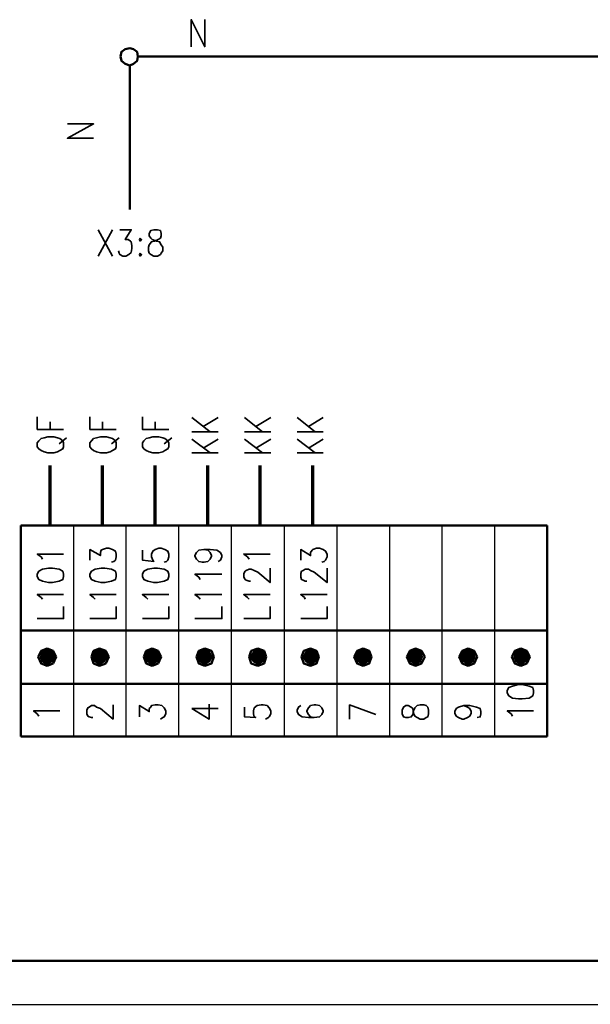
# Model space of a CAD drawing. Extents: x -832 to 0, y 8 to 596.
# Tile 2 of 18: x -644 to -580, y 8 to 119. Entities that reach past the tile are written whole.
import ezdxf

# ---------------------------------------------------------------- set-up
doc = ezdxf.new("R2010")
doc.units = 0
doc.layers.get('0').update_dxf_attribs({"lineweight": 25})

msp = doc.modelspace()

# ---------------------------------------------------------------- hatches: boundary and pattern name
at = {"transparency": 33554560}
for points in [[(-641.52, 47.67), (-640.93, 47.92), (-640.93, 47.07)], [(-640.93, 47.92), (-640.33, 47.67), (-640.93, 47.07)], [(-635.59, 47.67), (-635, 47.92), (-635, 47.07)], [(-635, 47.92), (-634.41, 47.67), (-635, 47.07)], [(-629.67, 47.67), (-629.07, 47.92), (-629.07, 47.07)], [(-629.07, 47.92), (-628.48, 47.67), (-629.07, 47.07)], [(-623.74, 47.67), (-623.15, 47.92), (-623.15, 47.07)], [(-623.15, 47.92), (-622.55, 47.67), (-623.15, 47.07)], [(-617.73, 47.67), (-617.14, 47.92), (-617.14, 47.07)], [(-617.14, 47.92), (-616.54, 47.67), (-617.14, 47.07)], [(-611.8, 47.67), (-611.21, 47.92), (-611.21, 47.07)], [(-611.21, 47.92), (-610.62, 47.67), (-611.21, 47.07)], [(-605.87, 47.67), (-605.28, 47.92), (-605.28, 47.07)], [(-605.28, 47.92), (-604.69, 47.67), (-605.28, 47.07)], [(-599.95, 47.67), (-599.36, 47.92), (-599.36, 47.07)], [(-599.36, 47.92), (-598.76, 47.67), (-599.36, 47.07)], [(-594.02, 47.67), (-593.43, 47.92), (-593.43, 47.07)], [(-593.43, 47.92), (-592.84, 47.67), (-593.43, 47.07)], [(-588.09, 47.67), (-587.5, 47.92), (-587.5, 47.07)], [(-587.5, 47.92), (-586.91, 47.67), (-587.5, 47.07)], [(-640.93, 47.07), (-641.52, 47.67), (-641.77, 47.07)], [(-640.93, 47.07), (-641.77, 47.07), (-641.52, 46.48)], [(-640.93, 47.07), (-640.93, 46.14), (-641.52, 46.48)], [(-640.93, 47.07), (-640.33, 47.67), (-640, 47.07)], [(-640.93, 47.07), (-640, 47.07), (-640.33, 46.48)], [(-640.93, 47.07), (-640.33, 46.48), (-640.93, 46.14)], [(-635, 47.07), (-635.59, 47.67), (-635.85, 47.07)], [(-635, 47.07), (-635.85, 47.07), (-635.59, 46.48)], [(-635, 47.07), (-635, 46.14), (-635.59, 46.48)], [(-635, 47.07), (-634.41, 47.67), (-634.07, 47.07)], [(-635, 47.07), (-634.07, 47.07), (-634.41, 46.48)], [(-635, 47.07), (-634.41, 46.48), (-635, 46.14)], [(-629.07, 47.07), (-629.67, 47.67), (-629.92, 47.07)], [(-629.07, 47.07), (-629.92, 47.07), (-629.67, 46.48)], [(-629.07, 47.07), (-629.07, 46.14), (-629.67, 46.48)], [(-629.07, 47.07), (-628.48, 47.67), (-628.14, 47.07)], [(-629.07, 47.07), (-628.14, 47.07), (-628.48, 46.48)], [(-629.07, 47.07), (-628.48, 46.48), (-629.07, 46.14)], [(-623.15, 47.07), (-623.74, 47.67), (-623.99, 47.07)], [(-623.15, 47.07), (-623.99, 47.07), (-623.74, 46.48)], [(-623.15, 47.07), (-623.15, 46.14), (-623.74, 46.48)], [(-623.15, 47.07), (-622.55, 47.67), (-622.22, 47.07)], [(-623.15, 47.07), (-622.22, 47.07), (-622.55, 46.48)], [(-623.15, 47.07), (-622.55, 46.48), (-623.15, 46.14)], [(-617.14, 47.07), (-617.73, 47.67), (-618.07, 47.07)], [(-617.14, 47.07), (-618.07, 47.07), (-617.73, 46.48)], [(-617.14, 47.07), (-617.14, 46.14), (-617.73, 46.48)], [(-617.14, 47.07), (-616.54, 47.67), (-616.29, 47.07)], [(-617.14, 47.07), (-616.29, 47.07), (-616.54, 46.48)], [(-617.14, 47.07), (-616.54, 46.48), (-617.14, 46.14)], [(-611.21, 47.07), (-611.8, 47.67), (-612.14, 47.07)], [(-611.21, 47.07), (-612.14, 47.07), (-611.8, 46.48)], [(-611.21, 47.07), (-611.21, 46.14), (-611.8, 46.48)], [(-611.21, 47.07), (-610.62, 47.67), (-610.36, 47.07)], [(-611.21, 47.07), (-610.36, 47.07), (-610.62, 46.48)], [(-611.21, 47.07), (-610.62, 46.48), (-611.21, 46.14)], [(-605.28, 47.07), (-605.87, 47.67), (-606.21, 47.07)], [(-605.28, 47.07), (-606.21, 47.07), (-605.87, 46.48)], [(-605.28, 47.07), (-605.28, 46.14), (-605.87, 46.48)], [(-605.28, 47.07), (-604.69, 47.67), (-604.44, 47.07)], [(-605.28, 47.07), (-604.44, 47.07), (-604.69, 46.48)], [(-605.28, 47.07), (-604.69, 46.48), (-605.28, 46.14)], [(-599.36, 47.07), (-599.95, 47.67), (-600.29, 47.07)], [(-599.36, 47.07), (-600.29, 47.07), (-599.95, 46.48)], [(-599.36, 47.07), (-599.36, 46.14), (-599.95, 46.48)], [(-599.36, 47.07), (-598.76, 47.67), (-598.51, 47.07)], [(-599.36, 47.07), (-598.51, 47.07), (-598.76, 46.48)], [(-599.36, 47.07), (-598.76, 46.48), (-599.36, 46.14)], [(-593.43, 47.07), (-594.02, 47.67), (-594.36, 47.07)], [(-593.43, 47.07), (-594.36, 47.07), (-594.02, 46.48)], [(-593.43, 47.07), (-593.43, 46.14), (-594.02, 46.48)], [(-593.43, 47.07), (-592.84, 47.67), (-592.58, 47.07)], [(-593.43, 47.07), (-592.58, 47.07), (-592.84, 46.48)], [(-593.43, 47.07), (-592.84, 46.48), (-593.43, 46.14)], [(-587.5, 47.07), (-588.09, 47.67), (-588.35, 47.07)], [(-587.5, 47.07), (-588.35, 47.07), (-588.09, 46.48)], [(-587.5, 47.07), (-587.5, 46.14), (-588.09, 46.48)], [(-587.5, 47.07), (-586.91, 47.67), (-586.57, 47.07)], [(-587.5, 47.07), (-586.57, 47.07), (-586.91, 46.48)], [(-587.5, 47.07), (-586.91, 46.48), (-587.5, 46.14)]]:
    msp.add_hatch(color=0, dxfattribs=at).paths.add_polyline_path(points, flags=0)

# ---------------------------------------------------------------- linework, layer by layer
msp.add_line((-831.93, 7.87), (0, 7.87))
at = {"color": 0, "lineweight": 35, "flags": 128}
for points in [[(-624.67, 115.91), (-624.67, 118.96), (-623.15, 115.91), (-623.15, 118.96)], [(-635.68, 105.58), (-638.64, 105.58), (-635.68, 107.19), (-638.64, 107.19)], [(-635.17, 95.25), (-633.56, 92.29)], [(-633.56, 95.25), (-635.17, 92.29)], [(-632.71, 95.25), (-631.44, 95.25), (-632.12, 94.15), (-631.78, 94.15), (-631.53, 93.98), (-631.44, 93.9), (-631.36, 93.47), (-631.36, 93.13), (-631.44, 92.71), (-631.7, 92.46), (-632.04, 92.29), (-632.38, 92.29), (-632.71, 92.46), (-632.8, 92.63), (-632.88, 92.88)], [(-628.9, 95.25), (-629.24, 95.17), (-629.41, 94.83), (-629.41, 94.57), (-629.24, 94.32), (-629.07, 94.15), (-628.57, 93.98), (-628.23, 93.9), (-628.06, 93.56), (-627.89, 93.3), (-627.89, 92.88), (-628.06, 92.63), (-628.14, 92.46), (-628.48, 92.29), (-628.9, 92.29), (-629.24, 92.46), (-629.41, 92.63), (-629.5, 92.88), (-629.5, 93.3), (-629.41, 93.56), (-629.16, 93.9), (-628.82, 93.98), (-628.4, 94.15), (-628.14, 94.32), (-628.06, 94.57), (-628.06, 94.83), (-628.14, 95.17), (-628.48, 95.25), (-628.9, 95.25)], [(-630.43, 94.32), (-630.51, 94.15), (-630.43, 93.98), (-630.26, 94.15), (-630.43, 94.32)], [(-630.43, 92.63), (-630.51, 92.46), (-630.43, 92.29), (-630.26, 92.46), (-630.43, 92.63)], [(-639.06, 72.73), (-642.03, 72.73), (-642.03, 74.17)], [(-640.59, 72.73), (-640.59, 73.58)], [(-633.14, 72.73), (-636.1, 72.73), (-636.1, 74.17)], [(-634.66, 72.73), (-634.66, 73.58)], [(-627.21, 72.73), (-630.17, 72.73), (-630.17, 74.17)], [(-628.73, 72.73), (-628.73, 73.58)], [(-624.59, 74.08), (-622.55, 72.47)], [(-623.32, 73.07), (-621.62, 74.08)], [(-618.66, 74.08), (-616.63, 72.47)], [(-617.39, 73.07), (-615.7, 74.08)], [(-612.73, 74.08), (-610.7, 72.47)], [(-611.46, 73.07), (-609.77, 74.08)], [(-624.59, 72.47), (-621.62, 72.47)], [(-618.66, 72.47), (-615.7, 72.47)], [(-612.73, 72.47), (-609.77, 72.47)], [(-642.03, 70.78), (-641.86, 70.53), (-641.6, 70.36), (-641.27, 70.19), (-640.84, 70.1), (-640.16, 70.1), (-639.74, 70.19), (-639.49, 70.36), (-639.15, 70.53), (-639.06, 70.78), (-639.06, 71.2), (-639.15, 71.46), (-639.49, 71.71), (-639.74, 71.8), (-640.16, 71.88), (-640.84, 71.88), (-641.27, 71.8), (-641.6, 71.71), (-641.86, 71.46), (-642.03, 71.2), (-642.03, 70.78)], [(-639.57, 71.12), (-638.73, 71.8)], [(-636.1, 70.78), (-635.93, 70.53), (-635.68, 70.36), (-635.34, 70.19), (-634.92, 70.1), (-634.24, 70.1), (-633.81, 70.19), (-633.56, 70.36), (-633.22, 70.53), (-633.14, 70.78), (-633.14, 71.2), (-633.22, 71.46), (-633.56, 71.71), (-633.81, 71.8), (-634.24, 71.88), (-634.92, 71.88), (-635.34, 71.8), (-635.68, 71.71), (-635.93, 71.46), (-636.1, 71.2), (-636.1, 70.78)], [(-633.65, 71.12), (-632.8, 71.8)], [(-630.17, 70.78), (-630, 70.53), (-629.75, 70.36), (-629.41, 70.19), (-628.99, 70.1), (-628.31, 70.1), (-627.89, 70.19), (-627.63, 70.36), (-627.3, 70.53), (-627.21, 70.78), (-627.21, 71.2), (-627.3, 71.46), (-627.63, 71.71), (-627.89, 71.8), (-628.31, 71.88), (-628.99, 71.88), (-629.41, 71.8), (-629.75, 71.71), (-630, 71.46), (-630.17, 71.2), (-630.17, 70.78)], [(-627.72, 71.12), (-626.87, 71.8)], [(-624.59, 71.63), (-622.55, 70.1)], [(-623.32, 70.61), (-621.62, 71.63)], [(-618.66, 71.63), (-616.63, 70.1)], [(-617.39, 70.61), (-615.7, 71.63)], [(-612.73, 71.63), (-610.7, 70.1)], [(-611.46, 70.61), (-609.77, 71.63)], [(-624.59, 70.1), (-621.62, 70.1)], [(-618.66, 70.1), (-615.7, 70.1)], [(-612.73, 70.1), (-609.77, 70.1)], [(-636.1, 58), (-636.1, 59.18), (-634.92, 58.5), (-634.92, 58.84), (-634.83, 59.1), (-634.66, 59.18), (-634.24, 59.35), (-633.98, 59.35), (-633.56, 59.18), (-633.22, 59.01), (-633.14, 58.67), (-633.14, 58.34), (-633.22, 58), (-633.39, 57.83), (-633.65, 57.74)], [(-630.17, 59.1), (-630.17, 58), (-628.9, 57.83), (-628.99, 58), (-629.16, 58.34), (-629.16, 58.67), (-628.99, 59.01), (-628.73, 59.18), (-628.31, 59.35), (-628.06, 59.35), (-627.63, 59.18), (-627.3, 59.01), (-627.21, 58.67), (-627.21, 58.34), (-627.3, 58), (-627.46, 57.83), (-627.72, 57.74)], [(-623.23, 59.18), (-622.81, 59.1), (-622.55, 58.84), (-622.38, 58.5), (-622.38, 58.42), (-622.55, 58.08), (-622.81, 57.83), (-623.23, 57.74), (-623.4, 57.74), (-623.82, 57.83), (-624.08, 58.08), (-624.25, 58.42), (-624.25, 58.5), (-624.08, 58.84), (-623.82, 59.1), (-623.23, 59.18), (-622.55, 59.18), (-621.79, 59.1), (-621.37, 58.84), (-621.2, 58.5), (-621.2, 58.34), (-621.37, 58), (-621.62, 57.83)], [(-612.31, 58), (-612.31, 59.18), (-611.21, 58.5), (-611.21, 58.84), (-611.04, 59.1), (-610.95, 59.18), (-610.53, 59.35), (-610.19, 59.35), (-609.77, 59.18), (-609.52, 59.01), (-609.35, 58.67), (-609.35, 58.34), (-609.52, 58), (-609.68, 57.83), (-609.94, 57.74)], [(-641.43, 58.08), (-641.6, 58.34), (-642.03, 58.67), (-639.06, 58.67)], [(-618.15, 58.08), (-618.32, 58.34), (-618.74, 58.67), (-615.78, 58.67)], [(-642.03, 56.13), (-641.86, 55.8), (-641.43, 55.63), (-640.76, 55.46), (-640.33, 55.46), (-639.57, 55.63), (-639.15, 55.8), (-639.06, 56.13), (-639.06, 56.39), (-639.15, 56.73), (-639.57, 56.98), (-640.33, 57.07), (-640.76, 57.07), (-641.43, 56.98), (-641.86, 56.73), (-642.03, 56.39), (-642.03, 56.13)], [(-636.1, 56.13), (-635.93, 55.8), (-635.51, 55.63), (-634.83, 55.46), (-634.41, 55.46), (-633.65, 55.63), (-633.22, 55.8), (-633.14, 56.13), (-633.14, 56.39), (-633.22, 56.73), (-633.65, 56.98), (-634.41, 57.07), (-634.83, 57.07), (-635.51, 56.98), (-635.93, 56.73), (-636.1, 56.39), (-636.1, 56.13)], [(-630.17, 56.13), (-630, 55.8), (-629.58, 55.63), (-628.9, 55.46), (-628.48, 55.46), (-627.72, 55.63), (-627.3, 55.8), (-627.21, 56.13), (-627.21, 56.39), (-627.3, 56.73), (-627.72, 56.98), (-628.48, 57.07), (-628.9, 57.07), (-629.58, 56.98), (-630, 56.73), (-630.17, 56.39), (-630.17, 56.13)], [(-617.98, 55.63), (-618.15, 55.63), (-618.49, 55.71), (-618.57, 55.8), (-618.74, 56.05), (-618.74, 56.47), (-618.57, 56.73), (-618.49, 56.81), (-618.15, 56.98), (-617.9, 56.98), (-617.56, 56.81), (-617.14, 56.64), (-615.78, 55.46), (-615.78, 57.07)], [(-611.63, 55.63), (-611.8, 55.63), (-612.06, 55.71), (-612.22, 55.8), (-612.31, 56.05), (-612.31, 56.47), (-612.22, 56.73), (-612.06, 56.81), (-611.8, 56.98), (-611.46, 56.98), (-611.21, 56.81), (-610.79, 56.64), (-609.35, 55.46), (-609.35, 57.07)], [(-623.65, 55.8), (-623.82, 56.05), (-624.25, 56.39), (-621.2, 56.39)], [(-641.43, 53.59), (-641.6, 53.76), (-642.03, 54.1), (-639.06, 54.1)], [(-635.51, 53.59), (-635.68, 53.76), (-636.1, 54.1), (-633.14, 54.1)], [(-629.58, 53.59), (-629.75, 53.76), (-630.17, 54.1), (-627.21, 54.1)], [(-623.65, 53.59), (-623.82, 53.76), (-624.25, 54.1), (-621.2, 54.1)], [(-618.15, 53.59), (-618.32, 53.76), (-618.74, 54.1), (-615.78, 54.1)], [(-611.8, 53.59), (-611.89, 53.76), (-612.31, 54.1), (-609.35, 54.1)], [(-642.03, 51.39), (-639.06, 51.39), (-639.06, 52.75)], [(-636.1, 51.39), (-633.14, 51.39), (-633.14, 52.75)], [(-630.17, 51.39), (-627.21, 51.39), (-627.21, 52.75)], [(-624.25, 51.39), (-621.2, 51.39), (-621.2, 52.75)], [(-618.74, 51.39), (-615.78, 51.39), (-615.78, 52.75)], [(-612.31, 51.39), (-609.35, 51.39), (-609.35, 52.75)], [(-589.03, 43.01), (-588.86, 42.67), (-588.43, 42.42), (-587.76, 42.33), (-587.33, 42.33), (-586.57, 42.42), (-586.15, 42.67), (-586.06, 43.01), (-586.06, 43.26), (-586.15, 43.6), (-586.57, 43.77), (-587.33, 43.94), (-587.76, 43.94), (-588.43, 43.77), (-588.86, 43.6), (-589.03, 43.26), (-589.03, 43.01)], [(-635.76, 40.22), (-635.93, 40.22), (-636.19, 40.3), (-636.35, 40.39), (-636.44, 40.64), (-636.44, 41.06), (-636.35, 41.32), (-636.19, 41.4), (-635.93, 41.57), (-635.59, 41.57), (-635.34, 41.4), (-634.92, 41.23), (-633.48, 40.05), (-633.48, 41.66)], [(-630.51, 40.3), (-630.51, 41.57), (-629.41, 40.89), (-629.41, 41.23), (-629.24, 41.4), (-629.16, 41.57), (-628.73, 41.66), (-628.4, 41.66), (-627.97, 41.57), (-627.72, 41.32), (-627.55, 40.98), (-627.55, 40.64), (-627.72, 40.3), (-627.89, 40.22), (-628.14, 40.05)], [(-624.59, 41.23), (-622.64, 40.05), (-622.64, 41.74)], [(-624.59, 41.23), (-621.62, 41.23)], [(-618.66, 41.4), (-618.66, 40.3), (-617.39, 40.22), (-617.56, 40.3), (-617.64, 40.64), (-617.64, 40.98), (-617.56, 41.32), (-617.22, 41.57), (-616.8, 41.66), (-616.54, 41.66), (-616.12, 41.57), (-615.87, 41.32), (-615.7, 40.98), (-615.7, 40.64), (-615.87, 40.3), (-615.95, 40.22), (-616.29, 40.05)], [(-612.31, 41.57), (-612.56, 41.4), (-612.73, 41.06), (-612.73, 40.89), (-612.56, 40.56), (-612.14, 40.3), (-611.46, 40.22), (-610.79, 40.22), (-610.19, 40.3), (-609.94, 40.56), (-609.77, 40.89), (-609.77, 40.98), (-609.94, 41.32), (-610.19, 41.57), (-610.62, 41.66), (-610.79, 41.66), (-611.21, 41.57), (-611.46, 41.32), (-611.63, 40.98), (-611.63, 40.89), (-611.46, 40.56), (-611.21, 40.3), (-610.79, 40.22)], [(-603.84, 40.56), (-606.81, 41.66), (-606.81, 40.05)], [(-600.88, 40.64), (-600.71, 40.3), (-600.46, 40.22), (-600.2, 40.22), (-599.86, 40.3), (-599.69, 40.56), (-599.61, 40.98), (-599.44, 41.32), (-599.19, 41.57), (-598.85, 41.66), (-598.42, 41.66), (-598.17, 41.57), (-598, 41.4), (-597.92, 41.06), (-597.92, 40.64), (-598, 40.3), (-598.17, 40.22), (-598.42, 40.05), (-598.85, 40.05), (-599.19, 40.22), (-599.44, 40.39), (-599.61, 40.72), (-599.69, 41.23), (-599.86, 41.4), (-600.2, 41.57), (-600.46, 41.57), (-600.71, 41.4), (-600.88, 41.06), (-600.88, 40.64)], [(-593.94, 41.57), (-593.51, 41.4), (-593.26, 41.23), (-593.09, 40.89), (-593.09, 40.72), (-593.26, 40.39), (-593.51, 40.22), (-593.94, 40.05), (-594.11, 40.05), (-594.53, 40.22), (-594.78, 40.39), (-594.95, 40.72), (-594.95, 40.89), (-594.78, 41.23), (-594.53, 41.4), (-593.94, 41.57), (-593.26, 41.57), (-592.5, 41.4), (-592.07, 41.23), (-591.99, 40.89), (-591.99, 40.64), (-592.07, 40.3), (-592.41, 40.22)], [(-641.86, 40.39), (-642.03, 40.64), (-642.45, 40.98), (-639.49, 40.98)], [(-588.43, 40.39), (-588.6, 40.64), (-589.03, 40.98), (-586.06, 40.98)]]:
    msp.add_lwpolyline(points, dxfattribs=at)
at = {"color": 0, "lineweight": 50, "flags": 128}
for points in [[(-630.68, 114.81), (-630.77, 115.32), (-631.19, 115.65), (-631.61, 115.74), (-632.12, 115.65), (-632.54, 115.32), (-632.63, 114.81), (-632.54, 114.3), (-632.12, 113.96), (-631.61, 113.79), (-631.19, 113.96), (-630.77, 114.3), (-630.68, 114.81)], [(-630.68, 114.81), (-351.11, 114.81)], [(-631.61, 97.54), (-631.61, 113.79)], [(-643.89, 61.89), (-626.11, 61.89)], [(-643.89, 61.89), (-643.89, 38.1)], [(-626.11, 61.89), (-584.54, 61.89)], [(-584.54, 61.89), (-584.54, 38.1)], [(-643.89, 50.04), (-584.54, 50.04)], [(-640.93, 48.01), (-641.6, 47.75), (-641.94, 47.07)], [(-640.93, 48.01), (-640.25, 47.75), (-639.91, 47.07)], [(-635, 48.01), (-635.68, 47.75), (-635.93, 47.07)], [(-635, 48.01), (-634.32, 47.75), (-633.98, 47.07)], [(-629.07, 48.01), (-629.75, 47.75), (-630, 47.07)], [(-629.07, 48.01), (-628.4, 47.75), (-628.06, 47.07)], [(-623.15, 48.01), (-623.82, 47.75), (-624.08, 47.07)], [(-623.15, 48.01), (-622.38, 47.75), (-622.13, 47.07)], [(-617.14, 48.01), (-617.9, 47.75), (-618.15, 47.07)], [(-617.14, 48.01), (-616.46, 47.75), (-616.2, 47.07)], [(-611.21, 48.01), (-611.97, 47.75), (-612.22, 47.07)], [(-611.21, 48.01), (-610.53, 47.75), (-610.28, 47.07)], [(-605.28, 48.01), (-605.96, 47.75), (-606.3, 47.07)], [(-605.28, 48.01), (-604.6, 47.75), (-604.35, 47.07)], [(-599.36, 48.01), (-600.03, 47.75), (-600.37, 47.07)], [(-599.36, 48.01), (-598.68, 47.75), (-598.34, 47.07)], [(-593.43, 48.01), (-594.11, 47.75), (-594.44, 47.07)], [(-593.43, 48.01), (-592.75, 47.75), (-592.41, 47.07)], [(-587.5, 48.01), (-588.18, 47.75), (-588.52, 47.07)], [(-587.5, 48.01), (-586.82, 47.75), (-586.49, 47.07)], [(-641.94, 47.07), (-641.6, 46.31), (-640.93, 46.06)], [(-640.93, 46.06), (-640.25, 46.31), (-639.91, 47.07)], [(-635.93, 47.07), (-635.68, 46.31), (-635, 46.06)], [(-635, 46.06), (-634.32, 46.31), (-633.98, 47.07)], [(-630, 47.07), (-629.75, 46.31), (-629.07, 46.06)], [(-629.07, 46.06), (-628.4, 46.31), (-628.06, 47.07)], [(-624.08, 47.07), (-623.82, 46.31), (-623.15, 46.06)], [(-623.15, 46.06), (-622.38, 46.31), (-622.13, 47.07)], [(-618.15, 47.07), (-617.9, 46.31), (-617.14, 46.06)], [(-617.14, 46.06), (-616.46, 46.31), (-616.2, 47.07)], [(-612.22, 47.07), (-611.97, 46.31), (-611.21, 46.06)], [(-611.21, 46.06), (-610.53, 46.31), (-610.28, 47.07)], [(-606.3, 47.07), (-605.96, 46.31), (-605.28, 46.06)], [(-605.28, 46.06), (-604.6, 46.31), (-604.35, 47.07)], [(-600.37, 47.07), (-600.03, 46.31), (-599.36, 46.06)], [(-599.36, 46.06), (-598.68, 46.31), (-598.34, 47.07)], [(-594.44, 47.07), (-594.11, 46.31), (-593.43, 46.06)], [(-593.43, 46.06), (-592.75, 46.31), (-592.41, 47.07)], [(-588.52, 47.07), (-588.18, 46.31), (-587.5, 46.06)], [(-587.5, 46.06), (-586.82, 46.31), (-586.49, 47.07)], [(-643.89, 44.03), (-626.11, 44.03)], [(-626.11, 44.03), (-584.54, 44.03)], [(-643.89, 38.1), (-626.11, 38.1)], [(-626.11, 38.1), (-584.54, 38.1)], [(-4.91, 12.78), (-812.12, 12.78)]]:
    msp.add_lwpolyline(points, dxfattribs=at)
at = {"color": 0, "lineweight": 70, "flags": 128}
for points in [[(-640.59, 61.89), (-640.59, 68.66)], [(-634.66, 61.89), (-634.66, 68.66)], [(-628.73, 61.89), (-628.73, 68.66)], [(-622.81, 61.89), (-622.81, 68.66)], [(-616.88, 61.89), (-616.88, 68.66)], [(-610.95, 61.89), (-610.95, 68.66)]]:
    msp.add_lwpolyline(points, dxfattribs=at)
at = {"color": 0, "lineweight": 25, "flags": 128}
for points in [[(-637.96, 61.89), (-637.96, 38.1)], [(-632.04, 61.89), (-632.04, 38.1)], [(-626.11, 61.89), (-626.11, 38.1)], [(-620.18, 61.89), (-620.18, 38.1)], [(-614.17, 61.89), (-614.17, 38.1)], [(-608.25, 61.89), (-608.25, 38.1)], [(-602.32, 61.89), (-602.32, 38.1)], [(-596.39, 61.89), (-596.39, 38.1)], [(-590.47, 61.89), (-590.47, 38.1)]]:
    msp.add_lwpolyline(points, dxfattribs=at)

doc.saveas('drawing.dxf')
